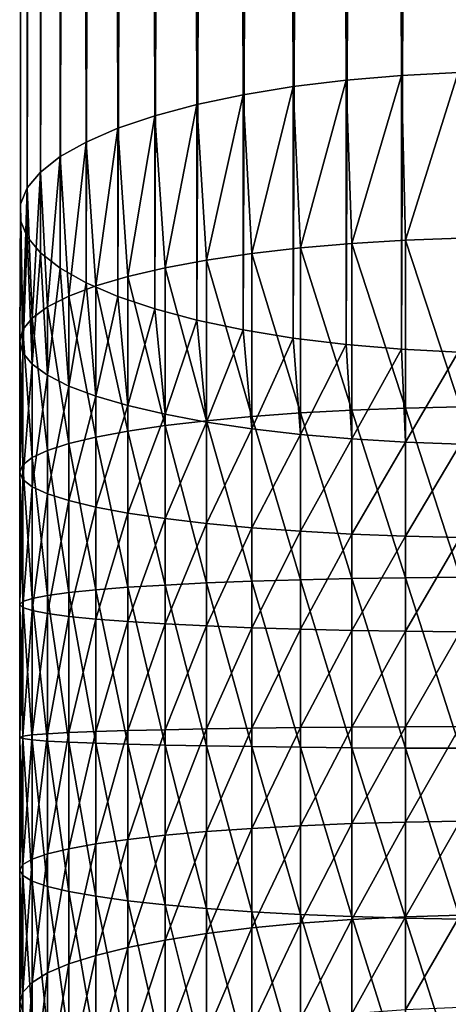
# Model space of a CAD drawing. Header units: metres. Extents: x -109 to 109, y -505 to 40.
# Tile 12 of 256: x -13 to -2, y -454 to -428. Entities that reach past the tile are written whole.
import ezdxf

# ---------------------------------------------------------------- set-up
doc = ezdxf.new("R2010")
doc.units = ezdxf.units.M
doc.layers.add('solid_K244224000C74', color=7, linetype='CONTINUOUS')

msp = doc.modelspace()

# ---------------------------------------------------------------- linework, layer by layer
at = {"layer": 'solid_K244224000C74'}
for points in [[(-2.998006, -429.663452, 262.023315), (-2.998006, -69.626633, 155.375565), (-4.446262, -69.749779, 154.959839)], [(-1.509208, -429.588898, 262.275024), (-1.509208, -69.552078, 155.627258), (-2.998006, -69.626633, 155.375565)], [(-2.998006, -429.663452, 262.023315), (-1.509208, -429.588898, 262.275024), (-2.998006, -69.626633, 155.375565)], [(-5.834389, -429.956665, 261.033478), (-5.834389, -69.919838, 154.385712), (-7.143617, -70.134521, 153.66095)], [(-4.446262, -429.786591, 261.607605), (-4.446262, -69.749779, 154.959839), (-5.834389, -69.919838, 154.385712)], [(-5.834389, -429.956665, 261.033478), (-4.446262, -429.786591, 261.607605), (-5.834389, -69.919838, 154.385712)], [(-4.446262, -429.786591, 261.607605), (-2.998006, -429.663452, 262.023315), (-4.446262, -69.749779, 154.959839)], [(-7.143617, -430.171326, 260.308716), (-7.143617, -70.134521, 153.66095), (-8.356239, -70.390923, 152.795364)], [(-7.143617, -430.171326, 260.308716), (-5.834389, -429.956665, 261.033478), (-7.143617, -70.134521, 153.66095)], [(-8.356239, -430.427734, 259.443146), (-8.356239, -70.390923, 152.795364), (-9.455857, -70.68557, 151.800659)], [(-8.356239, -430.427734, 259.443146), (-7.143617, -430.171326, 260.308716), (-8.356239, -70.390923, 152.795364)], [(-9.455857, -430.722382, 258.448425), (-9.455857, -70.68557, 151.800659), (-10.427602, -71.014481, 150.690262)], [(-9.455857, -430.722382, 258.448425), (-8.356239, -430.427734, 259.443146), (-9.455857, -70.68557, 151.800659)], [(-10.427602, -431.0513, 257.338013), (-10.427602, -71.014481, 150.690262), (-11.25833, -71.373207, 149.479218)], [(-10.427602, -431.0513, 257.338013), (-9.455857, -430.722382, 258.448425), (-10.427602, -71.014481, 150.690262)], [(-11.25833, -431.410034, 256.126984), (-11.25833, -71.373207, 149.479218), (-11.93681, -71.756905, 148.183884)], [(-11.25833, -431.410034, 256.126984), (-10.427602, -431.0513, 257.338013), (-11.25833, -71.373207, 149.479218)], [(-11.93681, -431.793701, 254.83165), (-11.93681, -71.756905, 148.183884), (-12.453864, -72.160378, 146.821793)], [(-11.93681, -431.793701, 254.83165), (-11.25833, -431.410034, 256.126984), (-11.93681, -71.756905, 148.183884)], [(-12.453864, -432.197174, 253.469559), (-12.453864, -72.160378, 146.821793), (-12.802501, -72.578163, 145.411346)], [(-12.453864, -432.197174, 253.469559), (-11.93681, -431.793701, 254.83165), (-12.453864, -72.160378, 146.821793)], [(-12.802501, -432.61499, 252.059113), (-12.802501, -72.578163, 145.411346), (-12.978006, -73.004623, 143.971649)], [(-12.802501, -432.61499, 252.059113), (-12.453864, -432.197174, 253.469559), (-12.802501, -72.578163, 145.411346)], [(-12.978006, -433.041443, 250.6194), (-12.978006, -73.004623, 143.971649), (-12.978006, -73.43399, 142.522125)], [(-12.978006, -433.041443, 250.6194), (-12.802501, -432.61499, 252.059113), (-12.978006, -73.004623, 143.971649)], [(-12.978006, -433.470795, 249.169891), (-12.978006, -73.43399, 142.522125), (-12.802501, -73.860451, 141.082428)], [(-12.978006, -433.470795, 249.169891), (-12.978006, -433.041443, 250.6194), (-12.978006, -73.43399, 142.522125)], [(-12.802501, -433.897278, 247.730179), (-12.978006, -433.470795, 249.169891), (-12.802501, -73.860451, 141.082428)], [(-12.802501, -433.897278, 247.730179), (-12.802501, -73.860451, 141.082428), (-12.453864, -74.278244, 139.671982)], [(-12.453864, -434.315063, 246.319748), (-12.802501, -433.897278, 247.730179), (-12.453864, -74.278244, 139.671982)], [(-12.453864, -434.315063, 246.319748), (-12.453864, -74.278244, 139.671982), (-11.93681, -74.681717, 138.309891)], [(-11.93681, -434.718536, 244.957657), (-12.453864, -434.315063, 246.319748), (-11.93681, -74.681717, 138.309891)], [(-11.93681, -434.718536, 244.957657), (-11.93681, -74.681717, 138.309891), (-11.25833, -75.065407, 137.014557)], [(-11.25833, -435.102234, 243.662323), (-11.93681, -434.718536, 244.957657), (-11.25833, -75.065407, 137.014557)], [(-11.25833, -435.102234, 243.662323), (-11.25833, -75.065407, 137.014557), (-10.427602, -75.424141, 135.803513)], [(-10.427602, -435.460938, 242.451279), (-11.25833, -435.102234, 243.662323), (-10.427602, -75.424141, 135.803513)], [(-10.427602, -435.460938, 242.451279), (-10.427602, -75.424141, 135.803513), (-9.455857, -75.753052, 134.693115)], [(-9.455857, -435.789856, 241.340881), (-10.427602, -435.460938, 242.451279), (-9.455857, -75.753052, 134.693115)], [(-9.455857, -435.789856, 241.340881), (-9.455857, -75.753052, 134.693115), (-8.356239, -76.047699, 133.69841)], [(-8.356239, -436.084503, 240.346176), (-9.455857, -435.789856, 241.340881), (-8.356239, -76.047699, 133.69841)], [(-8.356239, -436.084503, 240.346176), (-8.356239, -76.047699, 133.69841), (-7.143617, -76.3041, 132.832825)], [(-7.143617, -436.340912, 239.480576), (-8.356239, -436.084503, 240.346176), (-7.143617, -76.3041, 132.832825)], [(-7.143617, -436.340912, 239.480576), (-7.143617, -76.3041, 132.832825), (-5.834389, -76.518776, 132.108063)], [(-5.834389, -436.555603, 238.755829), (-7.143617, -436.340912, 239.480576), (-5.834389, -76.518776, 132.108063)], [(-5.834389, -436.555603, 238.755829), (-5.834389, -76.518776, 132.108063), (-4.446262, -76.688843, 131.533936)], [(-4.446262, -436.725647, 238.181702), (-5.834389, -436.555603, 238.755829), (-4.446262, -76.688843, 131.533936)], [(-4.446262, -436.725647, 238.181702), (-4.446262, -76.688843, 131.533936), (-2.998006, -76.811989, 131.118225)], [(-2.998006, -436.848785, 237.765976), (-4.446262, -436.725647, 238.181702), (-2.998006, -76.811989, 131.118225)], [(-2.998006, -436.848785, 237.765976), (-2.998006, -76.811989, 131.118225), (-1.509208, -76.886543, 130.866516)], [(-1.509208, -436.92334, 237.514282), (-2.998006, -436.848785, 237.765976), (-1.509208, -76.886543, 130.866516)], [(-5.640489, -434.185089, 262.20816), (-4.446262, -429.786591, 261.607605), (-5.834389, -429.956665, 261.033478)], [(-5.640489, -434.185089, 262.20816), (-4.293628, -434.068512, 262.753723), (-4.446262, -429.786591, 261.607605)], [(-4.293628, -434.068512, 262.753723), (-2.998006, -429.663452, 262.023315), (-4.446262, -429.786591, 261.607605)], [(-4.293628, -434.068512, 262.753723), (-2.892772, -433.984161, 263.148407), (-2.998006, -429.663452, 262.023315)], [(-2.892772, -433.984161, 263.148407), (-1.509208, -429.588898, 262.275024), (-2.998006, -429.663452, 262.023315)], [(-2.892772, -433.984161, 263.148407), (-1.455538, -433.933136, 263.387207), (-1.509208, -429.588898, 262.275024)], [(-6.916417, -434.332458, 261.518555), (-5.834389, -429.956665, 261.033478), (-7.143617, -430.171326, 260.308716)], [(-6.916417, -434.332458, 261.518555), (-5.640489, -434.185089, 262.20816), (-5.834389, -429.956665, 261.033478)], [(-8.105368, -434.508759, 260.693573), (-7.143617, -430.171326, 260.308716), (-8.356239, -430.427734, 259.443146)], [(-8.105368, -434.508759, 260.693573), (-6.916417, -434.332458, 261.518555), (-7.143617, -430.171326, 260.308716)], [(-9.192389, -434.711761, 259.743591), (-8.356239, -430.427734, 259.443146), (-9.455857, -430.722382, 258.448425)], [(-9.192389, -434.711761, 259.743591), (-8.105368, -434.508759, 260.693573), (-8.356239, -430.427734, 259.443146)], [(-10.163809, -434.938934, 258.680573), (-9.455857, -430.722382, 258.448425), (-10.427602, -431.0513, 257.338013)], [(-10.163809, -434.938934, 258.680573), (-9.192389, -434.711761, 259.743591), (-9.455857, -430.722382, 258.448425)], [(-11.007415, -435.187378, 257.517883), (-10.427602, -431.0513, 257.338013), (-11.25833, -431.410034, 256.126984)], [(-11.007415, -435.187378, 257.517883), (-10.163809, -434.938934, 258.680573), (-10.427602, -431.0513, 257.338013)], [(-11.712595, -435.454041, 256.270111), (-11.25833, -431.410034, 256.126984), (-11.93681, -431.793701, 254.83165)], [(-11.712595, -435.454041, 256.270111), (-11.007415, -435.187378, 257.517883), (-11.25833, -431.410034, 256.126984)], [(-12.270483, -435.735504, 254.953003), (-11.93681, -431.793701, 254.83165), (-12.453864, -432.197174, 253.469559)], [(-12.270483, -435.735504, 254.953003), (-11.712595, -435.454041, 256.270111), (-11.93681, -431.793701, 254.83165)], [(-12.674063, -436.028259, 253.583069), (-12.453864, -432.197174, 253.469559), (-12.802501, -432.61499, 252.059113)], [(-12.674063, -436.028259, 253.583069), (-12.270483, -435.735504, 254.953003), (-12.453864, -432.197174, 253.469559)], [(-12.918259, -436.328613, 252.177567), (-12.802501, -432.61499, 252.059113), (-12.978006, -433.041443, 250.6194)], [(-12.918259, -436.328613, 252.177567), (-12.674063, -436.028259, 253.583069), (-12.802501, -432.61499, 252.059113)], [(-13, -436.632782, 250.754166), (-12.978006, -433.041443, 250.6194), (-12.978006, -433.470795, 249.169891)], [(-13, -436.632782, 250.754166), (-12.918259, -436.328613, 252.177567), (-12.978006, -433.041443, 250.6194)], [(-12.918259, -436.936951, 249.330765), (-13, -436.632782, 250.754166), (-12.978006, -433.470795, 249.169891)], [(-12.918259, -436.936951, 249.330765), (-12.978006, -433.470795, 249.169891), (-12.802501, -433.897278, 247.730179)], [(-12.674063, -437.237305, 247.925278), (-12.918259, -436.936951, 249.330765), (-12.802501, -433.897278, 247.730179)], [(-12.674063, -437.237305, 247.925278), (-12.802501, -433.897278, 247.730179), (-12.453864, -434.315063, 246.319748)], [(-1.455538, -438.35614, 264.15448), (-1.455538, -433.933136, 263.387207), (-2.892772, -433.984161, 263.148407)], [(-5.640489, -438.516022, 262.959473), (-5.640489, -434.185089, 262.20816), (-6.916417, -434.332458, 261.518555)], [(-4.293628, -438.442047, 263.512421), (-4.293628, -434.068512, 262.753723), (-5.640489, -434.185089, 262.20816)], [(-5.640489, -438.516022, 262.959473), (-4.293628, -438.442047, 263.512421), (-5.640489, -434.185089, 262.20816)], [(-2.892772, -438.388519, 263.912445), (-2.892772, -433.984161, 263.148407), (-4.293628, -434.068512, 262.753723)], [(-4.293628, -438.442047, 263.512421), (-2.892772, -438.388519, 263.912445), (-4.293628, -434.068512, 262.753723)], [(-2.892772, -438.388519, 263.912445), (-1.455538, -438.35614, 264.15448), (-2.892772, -433.984161, 263.148407)], [(-12.270483, -437.53006, 246.555344), (-12.674063, -437.237305, 247.925278), (-12.453864, -434.315063, 246.319748)], [(-12.270483, -437.53006, 246.555344), (-12.453864, -434.315063, 246.319748), (-11.93681, -434.718536, 244.957657)], [(-6.916417, -438.609558, 262.260529), (-6.916417, -434.332458, 261.518555), (-8.105368, -434.508759, 260.693573)], [(-6.916417, -438.609558, 262.260529), (-5.640489, -438.516022, 262.959473), (-6.916417, -434.332458, 261.518555)], [(-9.192389, -438.85025, 260.461517), (-9.192389, -434.711761, 259.743591), (-10.163809, -434.938934, 258.680573)], [(-8.105368, -438.721436, 261.424377), (-8.105368, -434.508759, 260.693573), (-9.192389, -434.711761, 259.743591)], [(-9.192389, -438.85025, 260.461517), (-8.105368, -438.721436, 261.424377), (-9.192389, -434.711761, 259.743591)], [(-8.105368, -438.721436, 261.424377), (-6.916417, -438.609558, 262.260529), (-8.105368, -434.508759, 260.693573)], [(-11.712595, -437.811523, 245.23822), (-12.270483, -437.53006, 246.555344), (-11.93681, -434.718536, 244.957657)], [(-11.712595, -437.811523, 245.23822), (-11.93681, -434.718536, 244.957657), (-11.25833, -435.102234, 243.662323)], [(-10.163809, -438.994385, 259.384094), (-10.163809, -434.938934, 258.680573), (-11.007415, -435.187378, 257.517883)], [(-10.163809, -438.994385, 259.384094), (-9.192389, -438.85025, 260.461517), (-10.163809, -434.938934, 258.680573)], [(-11.007415, -438.078156, 243.990463), (-11.712595, -437.811523, 245.23822), (-11.25833, -435.102234, 243.662323)], [(-11.007415, -439.152069, 258.205658), (-11.007415, -435.187378, 257.517883), (-11.712595, -435.454041, 256.270111)], [(-11.007415, -438.078156, 243.990463), (-11.25833, -435.102234, 243.662323), (-10.427602, -435.460938, 242.451279)], [(-11.007415, -439.152069, 258.205658), (-10.163809, -438.994385, 259.384094), (-11.007415, -435.187378, 257.517883)], [(-11.712595, -439.321259, 256.94101), (-11.712595, -435.454041, 256.270111), (-12.270483, -435.735504, 254.953003)], [(-11.712595, -439.321259, 256.94101), (-11.007415, -439.152069, 258.205658), (-11.712595, -435.454041, 256.270111)], [(-10.163809, -438.32663, 242.827774), (-11.007415, -438.078156, 243.990463), (-10.427602, -435.460938, 242.451279)], [(-10.163809, -438.32663, 242.827774), (-10.427602, -435.460938, 242.451279), (-9.455857, -435.789856, 241.340881)], [(-12.270483, -439.499878, 255.606033), (-12.270483, -435.735504, 254.953003), (-12.674063, -436.028259, 253.583069)], [(-12.270483, -439.499878, 255.606033), (-11.712595, -439.321259, 256.94101), (-12.270483, -435.735504, 254.953003)], [(-9.192389, -438.553802, 241.764755), (-10.163809, -438.32663, 242.827774), (-9.455857, -435.789856, 241.340881)], [(-9.192389, -438.553802, 241.764755), (-9.455857, -435.789856, 241.340881), (-8.356239, -436.084503, 240.346176)], [(-12.674063, -439.685638, 254.217545), (-12.674063, -436.028259, 253.583069), (-12.918259, -436.328613, 252.177567)], [(-12.674063, -439.685638, 254.217545), (-12.270483, -439.499878, 255.606033), (-12.674063, -436.028259, 253.583069)], [(-8.105368, -438.756805, 240.814774), (-9.192389, -438.553802, 241.764755), (-8.356239, -436.084503, 240.346176)], [(-8.105368, -438.756805, 240.814774), (-8.356239, -436.084503, 240.346176), (-7.143617, -436.340912, 239.480576)], [(-12.918259, -439.876251, 252.792999), (-12.918259, -436.328613, 252.177567), (-13, -436.632782, 250.754166)], [(-12.918259, -439.876251, 252.792999), (-12.674063, -439.685638, 254.217545), (-12.918259, -436.328613, 252.177567)], [(-6.916417, -438.933075, 239.989792), (-8.105368, -438.756805, 240.814774), (-7.143617, -436.340912, 239.480576)], [(-6.916417, -438.933075, 239.989792), (-7.143617, -436.340912, 239.480576), (-5.834389, -436.555603, 238.755829)], [(-13, -440.069275, 251.350327), (-13, -436.632782, 250.754166), (-12.918259, -436.936951, 249.330765)], [(-13, -440.069275, 251.350327), (-12.918259, -439.876251, 252.792999), (-13, -436.632782, 250.754166)], [(-5.640489, -439.080444, 239.300186), (-6.916417, -438.933075, 239.989792), (-5.834389, -436.555603, 238.755829)], [(-5.640489, -439.080444, 239.300186), (-5.834389, -436.555603, 238.755829), (-4.446262, -436.725647, 238.181702)], [(-4.293628, -439.197052, 238.754623), (-5.640489, -439.080444, 239.300186), (-4.446262, -436.725647, 238.181702)], [(-4.293628, -439.197052, 238.754623), (-4.446262, -436.725647, 238.181702), (-2.998006, -436.848785, 237.765976)], [(-12.918259, -440.262299, 249.907639), (-13, -440.069275, 251.350327), (-12.918259, -436.936951, 249.330765)], [(-12.918259, -440.262299, 249.907639), (-12.918259, -436.936951, 249.330765), (-12.674063, -437.237305, 247.925278)], [(-2.892772, -439.281372, 238.359955), (-4.293628, -439.197052, 238.754623), (-2.998006, -436.848785, 237.765976)], [(-2.892772, -439.281372, 238.359955), (-2.998006, -436.848785, 237.765976), (-1.509208, -436.92334, 237.514282)], [(-1.455538, -439.332428, 238.12114), (-2.892772, -439.281372, 238.359955), (-1.509208, -436.92334, 237.514282)], [(-12.674063, -440.452881, 248.483093), (-12.918259, -440.262299, 249.907639), (-12.674063, -437.237305, 247.925278)], [(-12.674063, -440.452881, 248.483093), (-12.674063, -437.237305, 247.925278), (-12.270483, -437.53006, 246.555344)], [(-12.270483, -440.638641, 247.09462), (-12.674063, -440.452881, 248.483093), (-12.270483, -437.53006, 246.555344)], [(-12.270483, -440.638641, 247.09462), (-12.270483, -437.53006, 246.555344), (-11.712595, -437.811523, 245.23822)], [(-11.712595, -440.817261, 245.759644), (-12.270483, -440.638641, 247.09462), (-11.712595, -437.811523, 245.23822)], [(-11.712595, -440.817261, 245.759644), (-11.712595, -437.811523, 245.23822), (-11.007415, -438.078156, 243.990463)], [(-11.007415, -440.986481, 244.494995), (-11.712595, -440.817261, 245.759644), (-11.007415, -438.078156, 243.990463)], [(-11.007415, -440.986481, 244.494995), (-11.007415, -438.078156, 243.990463), (-10.163809, -438.32663, 242.827774)], [(-10.163809, -441.144135, 243.316544), (-11.007415, -440.986481, 244.494995), (-10.163809, -438.32663, 242.827774)], [(-10.163809, -441.144135, 243.316544), (-10.163809, -438.32663, 242.827774), (-9.192389, -438.553802, 241.764755)], [(-9.192389, -441.2883, 242.23912), (-10.163809, -441.144135, 243.316544), (-9.192389, -438.553802, 241.764755)], [(-9.192389, -441.2883, 242.23912), (-9.192389, -438.553802, 241.764755), (-8.105368, -438.756805, 240.814774)], [(-5.640489, -442.892151, 263.373108), (-5.640489, -438.516022, 262.959473), (-6.916417, -438.609558, 262.260529)], [(-4.293628, -442.861206, 263.930145), (-4.293628, -438.442047, 263.512421), (-5.640489, -438.516022, 262.959473)], [(-5.640489, -442.892151, 263.373108), (-4.293628, -442.861206, 263.930145), (-5.640489, -438.516022, 262.959473)], [(-2.892772, -442.838837, 264.333099), (-2.892772, -438.388519, 263.912445), (-4.293628, -438.442047, 263.512421)], [(-4.293628, -442.861206, 263.930145), (-2.892772, -442.838837, 264.333099), (-4.293628, -438.442047, 263.512421)], [(-1.455538, -442.825287, 264.576904), (-1.455538, -438.35614, 264.15448), (-2.892772, -438.388519, 263.912445)], [(-2.892772, -442.838837, 264.333099), (-1.455538, -442.825287, 264.576904), (-2.892772, -438.388519, 263.912445)], [(-8.105368, -442.978027, 261.826691), (-8.105368, -438.721436, 261.424377), (-9.192389, -438.85025, 260.461517)], [(-8.105368, -441.417114, 241.276276), (-9.192389, -441.2883, 242.23912), (-8.105368, -438.756805, 240.814774)], [(-6.916417, -442.931244, 262.669006), (-6.916417, -438.609558, 262.260529), (-8.105368, -438.721436, 261.424377)], [(-8.105368, -442.978027, 261.826691), (-6.916417, -442.931244, 262.669006), (-8.105368, -438.721436, 261.424377)], [(-8.105368, -441.417114, 241.276276), (-8.105368, -438.756805, 240.814774), (-6.916417, -438.933075, 239.989792)], [(-6.916417, -442.931244, 262.669006), (-5.640489, -442.892151, 263.373108), (-6.916417, -438.609558, 262.260529)], [(-10.163809, -443.092163, 259.771423), (-10.163809, -438.994385, 259.384094), (-11.007415, -439.152069, 258.205658)], [(-9.192389, -443.031891, 260.856781), (-9.192389, -438.85025, 260.461517), (-10.163809, -438.994385, 259.384094)], [(-10.163809, -443.092163, 259.771423), (-9.192389, -443.031891, 260.856781), (-10.163809, -438.994385, 259.384094)], [(-9.192389, -443.031891, 260.856781), (-8.105368, -442.978027, 261.826691), (-9.192389, -438.85025, 260.461517)], [(-6.916417, -441.528992, 240.440125), (-8.105368, -441.417114, 241.276276), (-6.916417, -438.933075, 239.989792)], [(-6.916417, -441.528992, 240.440125), (-6.916417, -438.933075, 239.989792), (-5.640489, -439.080444, 239.300186)], [(-5.640489, -441.622498, 239.741165), (-6.916417, -441.528992, 240.440125), (-5.640489, -439.080444, 239.300186)], [(-5.640489, -441.622498, 239.741165), (-5.640489, -439.080444, 239.300186), (-4.293628, -439.197052, 238.754623)], [(-11.712595, -443.228851, 257.310333), (-11.712595, -439.321259, 256.94101), (-12.270483, -439.499878, 255.606033)], [(-11.007415, -443.158081, 258.58432), (-11.007415, -439.152069, 258.205658), (-11.712595, -439.321259, 256.94101)], [(-11.712595, -443.228851, 257.310333), (-11.007415, -443.158081, 258.58432), (-11.712595, -439.321259, 256.94101)], [(-11.007415, -443.158081, 258.58432), (-10.163809, -443.092163, 259.771423), (-11.007415, -439.152069, 258.205658)], [(-4.293628, -441.696472, 239.188217), (-5.640489, -441.622498, 239.741165), (-4.293628, -439.197052, 238.754623)], [(-4.293628, -441.696472, 239.188217), (-4.293628, -439.197052, 238.754623), (-2.892772, -439.281372, 238.359955)], [(-2.892772, -441.75, 238.788193), (-4.293628, -441.696472, 239.188217), (-2.892772, -439.281372, 238.359955)], [(-2.892772, -441.75, 238.788193), (-2.892772, -439.281372, 238.359955), (-1.455538, -439.332428, 238.12114)], [(-1.455538, -441.782379, 238.546158), (-2.892772, -441.75, 238.788193), (-1.455538, -439.332428, 238.12114)], [(-12.270483, -443.303528, 255.965546), (-12.270483, -439.499878, 255.606033), (-12.674063, -439.685638, 254.217545)], [(-12.270483, -443.303528, 255.965546), (-11.712595, -443.228851, 257.310333), (-12.270483, -439.499878, 255.606033)], [(-12.918259, -443.460907, 253.131836), (-12.918259, -439.876251, 252.792999), (-13, -440.069275, 251.350327)], [(-12.674063, -443.381195, 254.566849), (-12.674063, -439.685638, 254.217545), (-12.918259, -439.876251, 252.792999)], [(-12.918259, -443.460907, 253.131836), (-12.674063, -443.381195, 254.566849), (-12.918259, -439.876251, 252.792999)], [(-12.674063, -443.381195, 254.566849), (-12.270483, -443.303528, 255.965546), (-12.674063, -439.685638, 254.217545)], [(-13, -443.541595, 251.678528), (-13, -440.069275, 251.350327), (-12.918259, -440.262299, 249.907639)], [(-13, -443.541595, 251.678528), (-12.918259, -443.460907, 253.131836), (-13, -440.069275, 251.350327)], [(-12.918259, -443.622314, 250.225235), (-13, -443.541595, 251.678528), (-12.918259, -440.262299, 249.907639)], [(-12.918259, -443.622314, 250.225235), (-12.918259, -440.262299, 249.907639), (-12.674063, -440.452881, 248.483093)], [(-12.674063, -443.701996, 248.790207), (-12.918259, -443.622314, 250.225235), (-12.674063, -440.452881, 248.483093)], [(-12.674063, -443.701996, 248.790207), (-12.674063, -440.452881, 248.483093), (-12.270483, -440.638641, 247.09462)], [(-12.270483, -443.779694, 247.39151), (-12.674063, -443.701996, 248.790207), (-12.270483, -440.638641, 247.09462)], [(-12.270483, -443.779694, 247.39151), (-12.270483, -440.638641, 247.09462), (-11.712595, -440.817261, 245.759644)], [(-11.712595, -443.85437, 246.046722), (-12.270483, -443.779694, 247.39151), (-11.712595, -440.817261, 245.759644)], [(-11.712595, -443.85437, 246.046722), (-11.712595, -440.817261, 245.759644), (-11.007415, -440.986481, 244.494995)], [(-11.007415, -443.92511, 244.772751), (-11.712595, -443.85437, 246.046722), (-11.007415, -440.986481, 244.494995)], [(-11.007415, -443.92511, 244.772751), (-11.007415, -440.986481, 244.494995), (-10.163809, -441.144135, 243.316544)], [(-10.163809, -443.991028, 243.585632), (-11.007415, -443.92511, 244.772751), (-10.163809, -441.144135, 243.316544)], [(-10.163809, -443.991028, 243.585632), (-10.163809, -441.144135, 243.316544), (-9.192389, -441.2883, 242.23912)], [(-9.192389, -444.0513, 242.50029), (-10.163809, -443.991028, 243.585632), (-9.192389, -441.2883, 242.23912)], [(-9.192389, -444.0513, 242.50029), (-9.192389, -441.2883, 242.23912), (-8.105368, -441.417114, 241.276276)], [(-8.105368, -444.105164, 241.530365), (-9.192389, -444.0513, 242.50029), (-8.105368, -441.417114, 241.276276)], [(-8.105368, -444.105164, 241.530365), (-8.105368, -441.417114, 241.276276), (-6.916417, -441.528992, 240.440125)], [(-6.916417, -444.151947, 240.688049), (-8.105368, -444.105164, 241.530365), (-6.916417, -441.528992, 240.440125)], [(-6.916417, -444.151947, 240.688049), (-6.916417, -441.528992, 240.440125), (-5.640489, -441.622498, 239.741165)], [(-5.640489, -444.191071, 239.983948), (-6.916417, -444.151947, 240.688049), (-5.640489, -441.622498, 239.741165)], [(-5.640489, -444.191071, 239.983948), (-5.640489, -441.622498, 239.741165), (-4.293628, -441.696472, 239.188217)], [(-4.293628, -444.221985, 239.426926), (-5.640489, -444.191071, 239.983948), (-4.293628, -441.696472, 239.188217)], [(-4.293628, -444.221985, 239.426926), (-4.293628, -441.696472, 239.188217), (-2.892772, -441.75, 238.788193)], [(-2.892772, -444.244354, 239.023972), (-4.293628, -444.221985, 239.426926), (-2.892772, -441.75, 238.788193)], [(-2.892772, -444.244354, 239.023972), (-2.892772, -441.75, 238.788193), (-1.455538, -441.782379, 238.546158)], [(-1.455538, -444.257904, 238.780151), (-2.892772, -444.244354, 239.023972), (-1.455538, -441.782379, 238.546158)], [(-6.916417, -447.271606, 262.741577), (-6.916417, -442.931244, 262.669006), (-8.105368, -442.978027, 261.826691)], [(-5.640489, -447.28717, 263.446564), (-5.640489, -442.892151, 263.373108), (-6.916417, -442.931244, 262.669006)], [(-6.916417, -447.271606, 262.741577), (-5.640489, -447.28717, 263.446564), (-6.916417, -442.931244, 262.669006)], [(-4.293628, -447.299469, 264.004333), (-4.293628, -442.861206, 263.930145), (-5.640489, -442.892151, 263.373108)], [(-5.640489, -447.28717, 263.446564), (-4.293628, -447.299469, 264.004333), (-5.640489, -442.892151, 263.373108)], [(-2.892772, -447.30835, 264.407806), (-2.892772, -442.838837, 264.333099), (-4.293628, -442.861206, 263.930145)], [(-4.293628, -447.299469, 264.004333), (-2.892772, -447.30835, 264.407806), (-4.293628, -442.861206, 263.930145)], [(-1.455538, -447.313751, 264.651947), (-1.455538, -442.825287, 264.576904), (-2.892772, -442.838837, 264.333099)], [(-2.892772, -447.30835, 264.407806), (-1.455538, -447.313751, 264.651947), (-2.892772, -442.838837, 264.333099)], [(-11.712595, -447.15329, 257.375946), (-11.712595, -443.228851, 257.310333), (-12.270483, -443.303528, 255.965546)], [(-11.007415, -447.181427, 258.65155), (-11.007415, -443.158081, 258.58432), (-11.712595, -443.228851, 257.310333)], [(-11.712595, -447.15329, 257.375946), (-11.007415, -447.181427, 258.65155), (-11.712595, -443.228851, 257.310333)], [(-10.163809, -447.207642, 259.84021), (-10.163809, -443.092163, 259.771423), (-11.007415, -443.158081, 258.58432)], [(-11.007415, -447.181427, 258.65155), (-10.163809, -447.207642, 259.84021), (-11.007415, -443.158081, 258.58432)], [(-9.192389, -447.231598, 260.926971), (-9.192389, -443.031891, 260.856781), (-10.163809, -443.092163, 259.771423)], [(-10.163809, -447.207642, 259.84021), (-9.192389, -447.231598, 260.926971), (-10.163809, -443.092163, 259.771423)], [(-8.105368, -447.253021, 261.898163), (-8.105368, -442.978027, 261.826691), (-9.192389, -443.031891, 260.856781)], [(-9.192389, -447.231598, 260.926971), (-8.105368, -447.253021, 261.898163), (-9.192389, -443.031891, 260.856781)], [(-8.105368, -447.253021, 261.898163), (-6.916417, -447.271606, 262.741577), (-8.105368, -442.978027, 261.826691)], [(-12.918259, -447.061035, 253.192001), (-12.918259, -443.460907, 253.131836), (-13, -443.541595, 251.678528)], [(-12.674063, -447.092712, 254.628891), (-12.674063, -443.381195, 254.566849), (-12.918259, -443.460907, 253.131836)], [(-12.918259, -447.061035, 253.192001), (-12.674063, -447.092712, 254.628891), (-12.918259, -443.460907, 253.131836)], [(-12.270483, -447.123596, 256.029419), (-12.270483, -443.303528, 255.965546), (-12.674063, -443.381195, 254.566849)], [(-12.674063, -447.092712, 254.628891), (-12.270483, -447.123596, 256.029419), (-12.674063, -443.381195, 254.566849)], [(-12.270483, -447.123596, 256.029419), (-11.712595, -447.15329, 257.375946), (-12.270483, -443.303528, 255.965546)], [(-13, -447.028931, 251.736816), (-13, -443.541595, 251.678528), (-12.918259, -443.622314, 250.225235)], [(-13, -447.028931, 251.736816), (-12.918259, -447.061035, 253.192001), (-13, -443.541595, 251.678528)], [(-12.918259, -446.996857, 250.281647), (-13, -447.028931, 251.736816), (-12.918259, -443.622314, 250.225235)], [(-12.918259, -446.996857, 250.281647), (-12.918259, -443.622314, 250.225235), (-12.674063, -443.701996, 248.790207)], [(-12.674063, -446.965149, 248.844757), (-12.918259, -446.996857, 250.281647), (-12.674063, -443.701996, 248.790207)], [(-12.674063, -446.965149, 248.844757), (-12.674063, -443.701996, 248.790207), (-12.270483, -443.779694, 247.39151)], [(-12.270483, -446.934265, 247.444244), (-12.674063, -446.965149, 248.844757), (-12.270483, -443.779694, 247.39151)], [(-12.270483, -446.934265, 247.444244), (-12.270483, -443.779694, 247.39151), (-11.712595, -443.85437, 246.046722)], [(-11.712595, -446.904572, 246.097702), (-12.270483, -446.934265, 247.444244), (-11.712595, -443.85437, 246.046722)], [(-11.712595, -446.904572, 246.097702), (-11.712595, -443.85437, 246.046722), (-11.007415, -443.92511, 244.772751)], [(-11.007415, -446.876434, 244.822083), (-11.712595, -446.904572, 246.097702), (-11.007415, -443.92511, 244.772751)], [(-11.007415, -446.876434, 244.822083), (-11.007415, -443.92511, 244.772751), (-10.163809, -443.991028, 243.585632)], [(-10.163809, -446.85022, 243.633423), (-11.007415, -446.876434, 244.822083), (-10.163809, -443.991028, 243.585632)], [(-10.163809, -446.85022, 243.633423), (-10.163809, -443.991028, 243.585632), (-9.192389, -444.0513, 242.50029)], [(-9.192389, -446.826263, 242.546677), (-10.163809, -446.85022, 243.633423), (-9.192389, -444.0513, 242.50029)], [(-9.192389, -446.826263, 242.546677), (-9.192389, -444.0513, 242.50029), (-8.105368, -444.105164, 241.530365)], [(-8.105368, -446.80484, 241.575485), (-9.192389, -446.826263, 242.546677), (-8.105368, -444.105164, 241.530365)], [(-8.105368, -446.80484, 241.575485), (-8.105368, -444.105164, 241.530365), (-6.916417, -444.151947, 240.688049)], [(-6.916417, -446.786255, 240.732086), (-8.105368, -446.80484, 241.575485), (-6.916417, -444.151947, 240.688049)], [(-6.916417, -446.786255, 240.732086), (-6.916417, -444.151947, 240.688049), (-5.640489, -444.191071, 239.983948)], [(-5.640489, -446.770691, 240.027069), (-6.916417, -446.786255, 240.732086), (-5.640489, -444.191071, 239.983948)], [(-5.640489, -446.770691, 240.027069), (-5.640489, -444.191071, 239.983948), (-4.293628, -444.221985, 239.426926)], [(-4.293628, -446.758392, 239.46933), (-5.640489, -446.770691, 240.027069), (-4.293628, -444.221985, 239.426926)], [(-4.293628, -446.758392, 239.46933), (-4.293628, -444.221985, 239.426926), (-2.892772, -444.244354, 239.023972)], [(-2.892772, -446.749512, 239.065842), (-4.293628, -446.758392, 239.46933), (-2.892772, -444.244354, 239.023972)], [(-2.892772, -446.749512, 239.065842), (-2.892772, -444.244354, 239.023972), (-1.455538, -444.257904, 238.780151)], [(-1.455538, -446.74411, 238.821701), (-2.892772, -446.749512, 239.065842), (-1.455538, -444.257904, 238.780151)], [(-11.007415, -449.822723, 244.6427), (-11.007415, -446.876434, 244.822083), (-10.163809, -446.85022, 243.633423)], [(-10.163809, -449.704529, 243.459641), (-11.007415, -449.822723, 244.6427), (-10.163809, -446.85022, 243.633423)], [(-10.163809, -449.704529, 243.459641), (-10.163809, -446.85022, 243.633423), (-9.192389, -446.826263, 242.546677)], [(-9.192389, -449.596466, 242.378006), (-10.163809, -449.704529, 243.459641), (-9.192389, -446.826263, 242.546677)], [(-9.192389, -449.596466, 242.378006), (-9.192389, -446.826263, 242.546677), (-8.105368, -446.80484, 241.575485)], [(-8.105368, -449.499908, 241.411392), (-9.192389, -449.596466, 242.378006), (-8.105368, -446.80484, 241.575485)], [(-8.105368, -449.499908, 241.411392), (-8.105368, -446.80484, 241.575485), (-6.916417, -446.786255, 240.732086)], [(-6.916417, -449.416046, 240.57196), (-8.105368, -449.499908, 241.411392), (-6.916417, -446.786255, 240.732086)], [(-6.916417, -449.416046, 240.57196), (-6.916417, -446.786255, 240.732086), (-5.640489, -446.770691, 240.027069)], [(-5.640489, -449.345947, 239.87027), (-6.916417, -449.416046, 240.57196), (-5.640489, -446.770691, 240.027069)], [(-5.640489, -449.345947, 239.87027), (-5.640489, -446.770691, 240.027069), (-4.293628, -446.758392, 239.46933)], [(-4.293628, -449.290497, 239.315155), (-5.640489, -449.345947, 239.87027), (-4.293628, -446.758392, 239.46933)], [(-4.293628, -449.290497, 239.315155), (-4.293628, -446.758392, 239.46933), (-2.892772, -446.749512, 239.065842)], [(-2.892772, -449.250366, 238.913574), (-4.293628, -449.290497, 239.315155), (-2.892772, -446.749512, 239.065842)], [(-2.892772, -449.250366, 238.913574), (-2.892772, -446.749512, 239.065842), (-1.455538, -446.74411, 238.821701)], [(-1.455538, -449.226074, 238.670578), (-2.892772, -449.250366, 238.913574), (-1.455538, -446.74411, 238.821701)], [(-13, -450.510315, 251.524857), (-13, -447.028931, 251.736816), (-12.918259, -446.996857, 250.281647)], [(-12.918259, -450.365601, 250.076523), (-13, -450.510315, 251.524857), (-12.918259, -446.996857, 250.281647)], [(-12.918259, -450.654999, 252.973175), (-12.918259, -447.061035, 253.192001), (-13, -447.028931, 251.736816)], [(-13, -450.510315, 251.524857), (-12.918259, -450.654999, 252.973175), (-13, -447.028931, 251.736816)], [(-12.918259, -450.365601, 250.076523), (-12.918259, -446.996857, 250.281647), (-12.674063, -446.965149, 248.844757)], [(-12.674063, -450.222717, 248.646408), (-12.918259, -450.365601, 250.076523), (-12.674063, -446.965149, 248.844757)], [(-12.674063, -450.797882, 254.40329), (-12.674063, -447.092712, 254.628891), (-12.918259, -447.061035, 253.192001)], [(-12.918259, -450.654999, 252.973175), (-12.674063, -450.797882, 254.40329), (-12.918259, -447.061035, 253.192001)], [(-12.674063, -450.222717, 248.646408), (-12.674063, -446.965149, 248.844757), (-12.270483, -446.934265, 247.444244)], [(-12.270483, -450.083466, 247.252487), (-12.674063, -450.222717, 248.646408), (-12.270483, -446.934265, 247.444244)], [(-12.270483, -450.937134, 255.797211), (-12.270483, -447.123596, 256.029419), (-12.674063, -447.092712, 254.628891)], [(-12.674063, -450.797882, 254.40329), (-12.270483, -450.937134, 255.797211), (-12.674063, -447.092712, 254.628891)], [(-12.270483, -450.083466, 247.252487), (-12.270483, -446.934265, 247.444244), (-11.712595, -446.904572, 246.097702)], [(-11.712595, -449.949585, 245.912308), (-12.270483, -450.083466, 247.252487), (-11.712595, -446.904572, 246.097702)], [(-11.712595, -449.949585, 245.912308), (-11.712595, -446.904572, 246.097702), (-11.007415, -446.876434, 244.822083)], [(-11.007415, -449.822723, 244.6427), (-11.712595, -449.949585, 245.912308), (-11.007415, -446.876434, 244.822083)], [(-11.712595, -451.071014, 257.13739), (-11.712595, -447.15329, 257.375946), (-12.270483, -447.123596, 256.029419)], [(-12.270483, -450.937134, 255.797211), (-11.712595, -451.071014, 257.13739), (-12.270483, -447.123596, 256.029419)], [(-11.007415, -451.197876, 258.407013), (-11.007415, -447.181427, 258.65155), (-11.712595, -447.15329, 257.375946)], [(-11.712595, -451.071014, 257.13739), (-11.007415, -451.197876, 258.407013), (-11.712595, -447.15329, 257.375946)], [(-10.163809, -451.316071, 259.590057), (-10.163809, -447.207642, 259.84021), (-11.007415, -447.181427, 258.65155)], [(-11.007415, -451.197876, 258.407013), (-10.163809, -451.316071, 259.590057), (-11.007415, -447.181427, 258.65155)], [(-9.192389, -451.424133, 260.671692), (-9.192389, -447.231598, 260.926971), (-10.163809, -447.207642, 259.84021)], [(-10.163809, -451.316071, 259.590057), (-9.192389, -451.424133, 260.671692), (-10.163809, -447.207642, 259.84021)], [(-8.105368, -451.520691, 261.638306), (-8.105368, -447.253021, 261.898163), (-9.192389, -447.231598, 260.926971)], [(-9.192389, -451.424133, 260.671692), (-8.105368, -451.520691, 261.638306), (-9.192389, -447.231598, 260.926971)], [(-6.916417, -451.604553, 262.477753), (-6.916417, -447.271606, 262.741577), (-8.105368, -447.253021, 261.898163)], [(-8.105368, -451.520691, 261.638306), (-6.916417, -451.604553, 262.477753), (-8.105368, -447.253021, 261.898163)], [(-5.640489, -451.674652, 263.179443), (-5.640489, -447.28717, 263.446564), (-6.916417, -447.271606, 262.741577)], [(-6.916417, -451.604553, 262.477753), (-5.640489, -451.674652, 263.179443), (-6.916417, -447.271606, 262.741577)], [(-4.293628, -451.730133, 263.734558), (-4.293628, -447.299469, 264.004333), (-5.640489, -447.28717, 263.446564)], [(-5.640489, -451.674652, 263.179443), (-4.293628, -451.730133, 263.734558), (-5.640489, -447.28717, 263.446564)], [(-2.892772, -451.770233, 264.136139), (-2.892772, -447.30835, 264.407806), (-4.293628, -447.299469, 264.004333)], [(-4.293628, -451.730133, 263.734558), (-2.892772, -451.770233, 264.136139), (-4.293628, -447.299469, 264.004333)], [(-1.455538, -451.794525, 264.37912), (-1.455538, -447.313751, 264.651947), (-2.892772, -447.30835, 264.407806)], [(-2.892772, -451.770233, 264.136139), (-1.455538, -451.794525, 264.37912), (-2.892772, -447.30835, 264.407806)], [(-8.105368, -452.174164, 241.039063), (-8.105368, -449.499908, 241.411392), (-6.916417, -449.416046, 240.57196)], [(-6.916417, -452.025543, 240.208649), (-8.105368, -452.174164, 241.039063), (-6.916417, -449.416046, 240.57196)], [(-6.916417, -452.025543, 240.208649), (-6.916417, -449.416046, 240.57196), (-5.640489, -449.345947, 239.87027)], [(-5.640489, -451.901306, 239.514496), (-6.916417, -452.025543, 240.208649), (-5.640489, -449.345947, 239.87027)], [(-5.640489, -451.901306, 239.514496), (-5.640489, -449.345947, 239.87027), (-4.293628, -449.290497, 239.315155)], [(-4.293628, -451.803009, 238.965332), (-5.640489, -451.901306, 239.514496), (-4.293628, -449.290497, 239.315155)], [(-4.293628, -451.803009, 238.965332), (-4.293628, -449.290497, 239.315155), (-2.892772, -449.250366, 238.913574)], [(-2.892772, -451.731903, 238.568069), (-4.293628, -451.803009, 238.965332), (-2.892772, -449.250366, 238.913574)], [(-2.892772, -451.731903, 238.568069), (-2.892772, -449.250366, 238.913574), (-1.455538, -449.226074, 238.670578)], [(-1.455538, -451.688904, 238.327698), (-2.892772, -451.731903, 238.568069), (-1.455538, -449.226074, 238.670578)], [(-10.163809, -452.536804, 243.065308), (-10.163809, -449.704529, 243.459641), (-9.192389, -449.596466, 242.378006)], [(-9.192389, -452.345306, 241.995285), (-10.163809, -452.536804, 243.065308), (-9.192389, -449.596466, 242.378006)], [(-9.192389, -452.345306, 241.995285), (-9.192389, -449.596466, 242.378006), (-8.105368, -449.499908, 241.411392)], [(-8.105368, -452.174164, 241.039063), (-9.192389, -452.345306, 241.995285), (-8.105368, -449.499908, 241.411392)], [(-12.270483, -453.208344, 246.817429), (-12.270483, -450.083466, 247.252487), (-11.712595, -449.949585, 245.912308)], [(-11.712595, -452.971069, 245.491623), (-12.270483, -453.208344, 246.817429), (-11.712595, -449.949585, 245.912308)], [(-11.712595, -452.971069, 245.491623), (-11.712595, -449.949585, 245.912308), (-11.007415, -449.822723, 244.6427)], [(-11.007415, -452.746277, 244.235657), (-11.712595, -452.971069, 245.491623), (-11.007415, -449.822723, 244.6427)], [(-11.007415, -452.746277, 244.235657), (-11.007415, -449.822723, 244.6427), (-10.163809, -449.704529, 243.459641)], [(-10.163809, -452.536804, 243.065308), (-11.007415, -452.746277, 244.235657), (-10.163809, -449.704529, 243.459641)], [(-12.674063, -453.45517, 248.196365), (-12.674063, -450.222717, 248.646408), (-12.270483, -450.083466, 247.252487)], [(-12.270483, -453.208344, 246.817429), (-12.674063, -453.45517, 248.196365), (-12.270483, -450.083466, 247.252487)], [(-13, -453.964783, 251.043884), (-13, -450.510315, 251.524857), (-12.918259, -450.365601, 250.076523)], [(-12.918259, -453.708374, 249.611115), (-13, -453.964783, 251.043884), (-12.918259, -450.365601, 250.076523)], [(-12.918259, -453.708374, 249.611115), (-12.918259, -450.365601, 250.076523), (-12.674063, -450.222717, 248.646408)], [(-12.674063, -453.45517, 248.196365), (-12.918259, -453.708374, 249.611115), (-12.674063, -450.222717, 248.646408)], [(-12.918259, -454.221222, 252.476669), (-12.918259, -450.654999, 252.973175), (-13, -450.510315, 251.524857)], [(-13, -453.964783, 251.043884), (-12.918259, -454.221222, 252.476669), (-13, -450.510315, 251.524857)], [(-12.674063, -454.474426, 253.891418), (-12.674063, -450.797882, 254.40329), (-12.918259, -450.654999, 252.973175)], [(-12.918259, -454.221222, 252.476669), (-12.674063, -454.474426, 253.891418), (-12.918259, -450.654999, 252.973175)], [(-12.270483, -454.721252, 255.270355), (-12.270483, -450.937134, 255.797211), (-12.674063, -450.797882, 254.40329)], [(-12.674063, -454.474426, 253.891418), (-12.270483, -454.721252, 255.270355), (-12.674063, -450.797882, 254.40329)], [(-11.712595, -454.958527, 256.596161), (-11.712595, -451.071014, 257.13739), (-12.270483, -450.937134, 255.797211)], [(-12.270483, -454.721252, 255.270355), (-11.712595, -454.958527, 256.596161), (-12.270483, -450.937134, 255.797211)], [(-11.007415, -455.183319, 257.852112), (-11.007415, -451.197876, 258.407013), (-11.712595, -451.071014, 257.13739)], [(-11.712595, -454.958527, 256.596161), (-11.007415, -455.183319, 257.852112), (-11.712595, -451.071014, 257.13739)], [(-10.163809, -455.392792, 259.022491), (-10.163809, -451.316071, 259.590057), (-11.007415, -451.197876, 258.407013)], [(-11.007415, -455.183319, 257.852112), (-10.163809, -455.392792, 259.022491), (-11.007415, -451.197876, 258.407013)], [(-9.192389, -455.58429, 260.092499), (-9.192389, -451.424133, 260.671692), (-10.163809, -451.316071, 259.590057)], [(-10.163809, -455.392792, 259.022491), (-9.192389, -455.58429, 260.092499), (-10.163809, -451.316071, 259.590057)], [(-8.105368, -455.755432, 261.048737), (-8.105368, -451.520691, 261.638306), (-9.192389, -451.424133, 260.671692)], [(-9.192389, -455.58429, 260.092499), (-8.105368, -455.755432, 261.048737), (-9.192389, -451.424133, 260.671692)], [(-6.916417, -455.904053, 261.87912), (-6.916417, -451.604553, 262.477753), (-8.105368, -451.520691, 261.638306)], [(-8.105368, -455.755432, 261.048737), (-6.916417, -455.904053, 261.87912), (-8.105368, -451.520691, 261.638306)], [(-5.640489, -456.02829, 262.573273), (-5.640489, -451.674652, 263.179443), (-6.916417, -451.604553, 262.477753)], [(-6.916417, -455.904053, 261.87912), (-5.640489, -456.02829, 262.573273), (-6.916417, -451.604553, 262.477753)], [(-4.293628, -456.126587, 263.122437), (-4.293628, -451.730133, 263.734558), (-5.640489, -451.674652, 263.179443)], [(-5.640489, -456.02829, 262.573273), (-4.293628, -456.126587, 263.122437), (-5.640489, -451.674652, 263.179443)], [(-2.892772, -456.197693, 263.519714), (-2.892772, -451.770233, 264.136139), (-4.293628, -451.730133, 263.734558)], [(-4.293628, -456.126587, 263.122437), (-2.892772, -456.197693, 263.519714), (-4.293628, -451.730133, 263.734558)], [(-4.293628, -454.280914, 238.421982), (-4.293628, -451.803009, 238.965332), (-2.892772, -451.731903, 238.568069)], [(-2.892772, -454.17926, 238.031418), (-4.293628, -454.280914, 238.421982), (-2.892772, -451.731903, 238.568069)], [(-2.892772, -454.17926, 238.031418), (-2.892772, -451.731903, 238.568069), (-1.455538, -451.688904, 238.327698)], [(-1.455538, -454.117737, 237.79509), (-2.892772, -454.17926, 238.031418), (-1.455538, -451.688904, 238.327698)], [(-6.916417, -454.59906, 239.644318), (-6.916417, -452.025543, 240.208649), (-5.640489, -451.901306, 239.514496)], [(-5.640489, -454.421417, 238.961884), (-6.916417, -454.59906, 239.644318), (-5.640489, -451.901306, 239.514496)], [(-5.640489, -454.421417, 238.961884), (-5.640489, -451.901306, 239.514496), (-4.293628, -451.803009, 238.965332)], [(-4.293628, -454.280914, 238.421982), (-5.640489, -454.421417, 238.961884), (-4.293628, -451.803009, 238.965332)], [(-1.455538, -456.240692, 263.760101), (-1.455538, -451.794525, 264.37912), (-2.892772, -451.770233, 264.136139)], [(-2.892772, -456.197693, 263.519714), (-1.455538, -456.240692, 263.760101), (-2.892772, -451.770233, 264.136139)], [(-9.192389, -455.056244, 241.400833), (-9.192389, -452.345306, 241.995285), (-8.105368, -452.174164, 241.039063)], [(-8.105368, -454.811554, 240.460724), (-9.192389, -455.056244, 241.400833), (-8.105368, -452.174164, 241.039063)], [(-8.105368, -454.811554, 240.460724), (-8.105368, -452.174164, 241.039063), (-6.916417, -452.025543, 240.208649)], [(-6.916417, -454.59906, 239.644318), (-8.105368, -454.811554, 240.460724), (-6.916417, -452.025543, 240.208649)], [(-10.163809, -455.330048, 242.452805), (-10.163809, -452.536804, 243.065308), (-9.192389, -452.345306, 241.995285)], [(-9.192389, -455.056244, 241.400833), (-10.163809, -455.330048, 242.452805), (-9.192389, -452.345306, 241.995285)], [(-11.712595, -455.950897, 244.838211), (-11.712595, -452.971069, 245.491623), (-11.007415, -452.746277, 244.235657)], [(-11.007415, -455.629517, 243.603409), (-11.712595, -455.950897, 244.838211), (-11.007415, -452.746277, 244.235657)], [(-11.007415, -455.629517, 243.603409), (-11.007415, -452.746277, 244.235657), (-10.163809, -452.536804, 243.065308)], [(-10.163809, -455.330048, 242.452805), (-11.007415, -455.629517, 243.603409), (-10.163809, -452.536804, 243.065308)], [(-12.270483, -456.290161, 246.141632), (-12.270483, -453.208344, 246.817429), (-11.712595, -452.971069, 245.491623)], [(-11.712595, -455.950897, 244.838211), (-12.270483, -456.290161, 246.141632), (-11.712595, -452.971069, 245.491623)], [(-12.674063, -456.643005, 247.49733), (-12.674063, -453.45517, 248.196365), (-12.270483, -453.208344, 246.817429)], [(-12.270483, -456.290161, 246.141632), (-12.674063, -456.643005, 247.49733), (-12.270483, -453.208344, 246.817429)], [(-12.918259, -457.005035, 248.888214), (-12.918259, -453.708374, 249.611115), (-12.674063, -453.45517, 248.196365)], [(-12.674063, -456.643005, 247.49733), (-12.918259, -457.005035, 248.888214), (-12.674063, -453.45517, 248.196365)], [(-13, -457.371674, 250.296829), (-13, -453.964783, 251.043884), (-12.918259, -453.708374, 249.611115)], [(-12.918259, -457.005035, 248.888214), (-13, -457.371674, 250.296829), (-12.918259, -453.708374, 249.611115)], [(-12.918259, -457.738281, 251.705429), (-12.918259, -454.221222, 252.476669), (-13, -453.964783, 251.043884)], [(-13, -457.371674, 250.296829), (-12.918259, -457.738281, 251.705429), (-13, -453.964783, 251.043884)]]:
    msp.add_3dface(points, dxfattribs=at)

doc.saveas('drawing.dxf')
